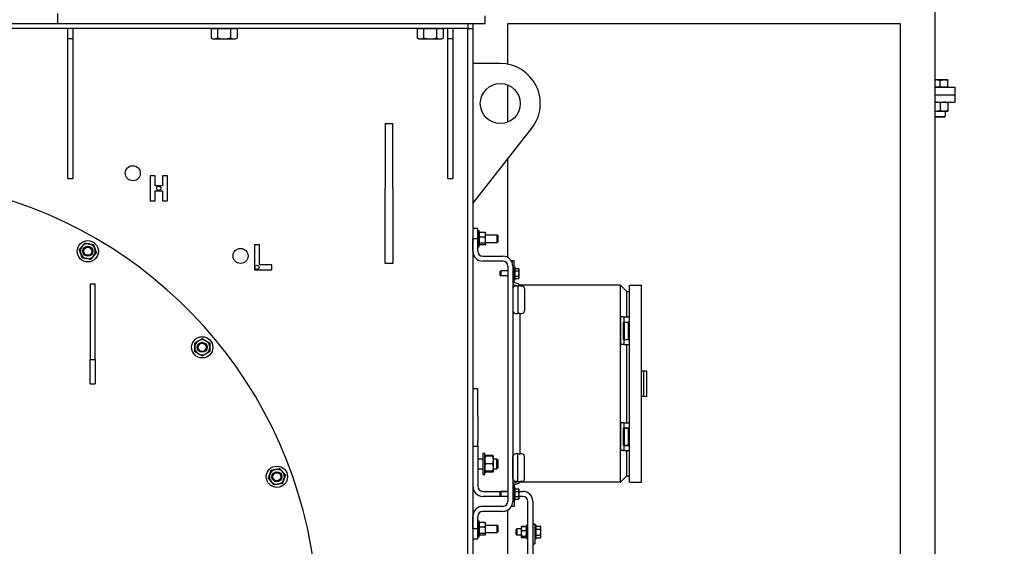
# Model space of a CAD drawing. Header units: inches. Extents: x 24 to 1128, y -58 to 748.
# Tile 116 of 256: x 211 to 261, y 240 to 267. Entities that reach past the tile are written whole.
import ezdxf

# ---------------------------------------------------------------- set-up
doc = ezdxf.new("R2010")
doc.units = ezdxf.units.IN
doc.header["$LTSCALE"] = 32
doc.header["$MEASUREMENT"] = 0
doc.layers.add('Dimension (ANSI)', color=7, linetype='Continuous', lineweight=25)
doc.layers.add('Visible (ANSI)', color=7, linetype='Continuous', lineweight=30)
doc.styles.add('Note Text (ANSI)', font='tahoma.ttf')
doc.dimstyles.new('SB Fraction-16 (ANSI)', dxfattribs={"dimscale": 32, "dimtxt": 0.125, "dimasz": 0.098425, "dimexe": 0.125, "dimexo": 0.0625, "dimgap": 0.031496, "dimtad": 0, "dimtih": 1, "dimtoh": 1, "dimdec": 4, "dimrnd": 1e-08, "dimzin": 0, "dimdsep": 46, "dimlunit": 5, "dimtxsty": 'Note Text (ANSI)', "dimcen": 0.09, "dimdle": 0.393701, "dimclrd": 256, "dimclre": 256, "dimclrt": 256, "dimadec": 0, "dimazin": 3, "dimtfac": 0.96, "dimtofl": 0, "dimtmove": 0, "dimatfit": 3, "dimfxl": 1, "dimfrac": 2, "dimtolj": 1, "dimtzin": 12, "dimlwd": -1, "dimlwe": -1, "dimarcsym": 0})

# ---------------------------------------------------------------- blocks, each defined once
blk = doc.blocks.new('*D17')
at = {"layer": 'Defpoints', "color": 0, "transparency": 16777216}
for p in [(257.225, 333.734), (233.912, 171.734), (300.059, 171.734)]:
    blk.add_point(p, dxfattribs=at)
at = {"layer": 'Dimension (ANSI)', "transparency": 16777216}
for p, q in [((259.225, 333.734), (304.059, 333.734)), ((300.059, 330.584), (300.059, 258.825)), ((300.059, 174.883), (300.059, 252.643)), ((235.912, 171.734), (304.059, 171.734))]:
    blk.add_line(p, q, dxfattribs=at)
for points in [[(299.534, 330.584), (300.584, 330.584), (300.059, 333.734)], [(299.534, 174.883), (300.584, 174.883), (300.059, 171.734)]]:
    blk.add_solid(points, dxfattribs=at)
at = {"layer": 'Dimension (ANSI)', "transparency": 16777216, "insert": (295.979, 257.817), "char_height": 4, "attachment_point": 1, "style": 'Note Text (ANSI)'}
blk.add_mtext('\\A1;162', dxfattribs=at)

msp = doc.modelspace()

# ---------------------------------------------------------------- linework, layer by layer
at = {"layer": 'Visible (ANSI)'}
for p, q in [((257.22467, 185.86817), (257.22467, 296.49617)), ((213.34967, 266.54617), (213.34967, 267.04617)), ((213.34967, 266.54617), (213.34967, 266.92117)), ((234.72467, 266.54617), (234.72467, 266.92117)), ((209.34967, 266.54617), (213.34967, 266.54617)), ((213.34967, 266.54617), (234.72467, 266.54617)), ((233.84967, 266.54617), (233.84967, 266.29617)), ((234.09967, 266.54617), (234.09967, 266.29617)), ((235.84967, 266.54617), (255.47467, 266.54617)), ((235.84967, 264.5107), (235.84967, 266.54617)), ((255.47467, 266.54617), (255.47467, 224.54617)), ((233.84967, 266.29617), (188.34967, 266.29617)), ((213.84967, 265.79617), (213.84967, 266.29617)), ((214.09967, 266.29617), (214.09967, 265.79617)), ((221.01272, 266.29617), (221.01272, 265.82241)), ((221.01272, 266.29617), (221.17109, 266.29617)), ((221.09967, 266.29617), (221.09967, 266.29617)), ((221.17109, 266.29617), (221.32945, 266.29617)), ((221.32945, 266.29617), (221.65418, 266.29617)), ((221.32945, 266.29617), (221.32945, 265.82241)), ((221.65418, 266.29617), (221.97891, 266.29617)), ((221.97891, 266.29617), (222.14527, 266.29617)), ((221.97891, 266.29617), (221.97891, 265.82241)), ((222.14527, 266.29617), (222.31163, 266.29617)), ((222.22467, 266.29617), (222.22467, 266.29617)), ((222.31163, 266.29617), (222.31163, 265.82241)), ((231.32522, 266.29617), (231.32522, 265.82241)), ((231.32522, 266.29617), (231.48359, 266.29617)), ((231.41217, 266.29617), (231.41217, 266.29617)), ((231.48359, 266.29617), (231.64195, 266.29617)), ((231.64195, 266.29617), (231.96668, 266.29617)), ((231.64195, 266.29617), (231.64195, 265.82241)), ((231.96668, 266.29617), (232.29141, 266.29617)), ((232.29141, 266.29617), (232.45777, 266.29617)), ((232.29141, 266.29617), (232.29141, 265.82241)), ((232.45777, 266.29617), (232.62413, 266.29617)), ((232.53717, 266.29617), (232.53717, 266.29617)), ((232.62413, 266.29617), (232.62413, 265.82241)), ((232.84967, 265.79617), (232.84967, 266.29617)), ((233.09967, 266.29617), (233.09967, 265.79617)), ((233.84967, 220.23806), (233.84967, 266.29617)), ((233.84967, 266.29617), (234.09967, 266.29617)), ((234.09967, 266.29617), (234.09967, 220.23806)), ((213.84967, 265.79617), (214.09967, 265.79617)), ((213.84967, 258.79617), (213.84967, 265.79617)), ((214.09967, 265.79617), (214.09967, 258.79617)), ((221.09967, 265.77217), (221.01787, 265.81939)), ((221.09967, 265.77217), (221.17109, 265.77217)), ((221.17109, 265.77217), (221.65418, 265.77217)), ((221.65418, 265.77217), (222.14527, 265.77217)), ((222.14527, 265.77217), (222.22467, 265.77217)), ((222.22467, 265.77217), (222.30647, 265.81939)), ((231.41217, 265.77217), (231.33037, 265.81939)), ((231.41217, 265.77217), (231.48359, 265.77217)), ((231.48359, 265.77217), (231.96668, 265.77217)), ((231.96668, 265.77217), (232.45777, 265.77217)), ((232.45777, 265.77217), (232.53717, 265.77217)), ((232.53717, 265.77217), (232.61897, 265.81939)), ((232.84967, 265.79617), (233.09967, 265.79617)), ((232.84967, 258.79617), (232.84967, 265.79617)), ((233.09967, 265.79617), (233.09967, 258.79617)), ((235.47467, 264.54617), (234.09967, 264.54617)), ((235.84967, 261.61914), (235.84967, 263.47319)), ((257.28717, 263.72267), (257.22467, 263.72267)), ((257.66217, 263.72267), (257.28717, 263.72267)), ((257.47467, 263.35867), (257.47467, 263.68918)), ((257.84967, 263.72267), (257.66217, 263.72267)), ((257.84967, 263.35867), (257.84967, 263.68918)), ((257.22467, 263.35867), (258.22467, 263.35867)), ((257.28717, 263.35867), (257.22467, 263.35867)), ((257.22467, 262.98367), (258.22467, 262.98367)), ((257.22467, 262.98367), (258.22467, 262.98367)), ((257.47467, 263.35867), (257.28717, 263.35867)), ((257.66217, 263.35867), (257.47467, 263.35867)), ((257.84967, 263.35867), (257.66217, 263.35867)), ((257.84967, 263.35867), (257.84967, 263.35867)), ((258.22467, 262.98367), (258.22467, 263.35867)), ((258.22467, 262.60867), (258.22467, 262.98367)), ((257.22467, 262.60867), (258.22467, 262.60867)), ((257.47467, 262.57518), (257.47467, 262.20416)), ((257.84967, 262.57518), (257.84967, 262.20416)), ((257.22467, 262.17067), (257.28717, 262.17067)), ((257.28717, 262.17067), (257.66217, 262.17067)), ((257.66217, 262.17067), (257.84967, 262.17067)), ((257.72467, 262.17067), (257.72467, 261.90444)), ((229.72467, 261.54617), (229.72467, 258.31313)), ((229.72467, 261.54617), (230.09967, 261.54617)), ((230.09967, 258.31313), (230.09967, 261.54617)), ((257.22467, 261.90444), (257.72467, 261.90444)), ((257.27186, 261.85867), (257.22467, 261.90444)), ((257.67748, 261.85867), (257.27186, 261.85867)), ((257.67748, 261.85867), (257.72467, 261.90444)), ((234.09967, 257.54617), (237.04935, 261.31313)), ((235.84967, 254.85418), (235.84967, 259.78105)), ((213.84967, 258.79617), (214.09967, 258.79617)), ((218.20935, 258.93463), (217.95935, 258.93463)), ((217.95935, 258.93463), (217.95935, 257.68463)), ((218.20935, 258.43463), (218.20935, 258.93463)), ((218.58435, 258.93463), (218.58435, 258.43463)), ((218.83435, 258.93463), (218.58435, 258.93463)), ((218.83435, 257.68463), (218.83435, 258.93463)), ((232.84967, 258.79617), (233.09967, 258.79617)), ((218.58435, 258.43463), (218.20935, 258.43463)), ((218.20935, 258.18463), (218.58435, 258.18463)), ((218.20935, 257.68463), (218.20935, 258.18463)), ((218.58435, 258.18463), (218.58435, 257.68463)), ((229.72467, 254.54617), (229.72467, 258.31313)), ((230.09967, 258.31313), (230.09967, 254.54617)), ((217.95935, 257.68463), (218.20935, 257.68463)), ((218.58435, 257.68463), (218.83435, 257.68463)), ((234.34967, 256.29617), (234.09967, 256.29617)), ((234.34967, 255.79617), (234.34967, 256.29617)), ((234.34967, 256.20242), (234.41217, 256.20242)), ((234.41217, 255.38992), (234.41217, 256.20242)), ((234.41217, 256.07767), (234.41747, 256.08684)), ((234.71503, 256.10929), (234.43731, 256.10929)), ((234.74017, 256.07767), (234.73488, 256.08684)), ((234.74017, 255.99323), (234.74017, 256.07767)), ((234.09967, 255.17117), (234.09967, 255.79617)), ((234.09967, 255.79617), (234.34967, 255.79617)), ((234.34967, 255.17117), (234.34967, 255.79617)), ((234.41217, 255.51467), (234.41747, 255.5055)), ((234.71503, 255.87717), (234.43731, 255.87717)), ((234.71503, 255.56405), (234.43731, 255.56405)), ((234.74017, 255.51467), (234.73488, 255.5055)), ((234.74017, 255.72061), (234.74017, 255.99323)), ((234.74017, 255.98367), (235.31248, 255.98367)), ((234.74017, 255.52355), (234.74017, 255.72061)), ((234.74017, 255.60867), (235.31248, 255.60867)), ((234.74017, 255.51467), (234.74017, 255.52355)), ((235.31248, 255.60867), (235.31248, 255.98367)), ((235.34967, 255.94533), (235.31248, 255.98367)), ((235.34967, 255.64701), (235.31248, 255.60867)), ((235.34967, 255.94533), (235.34967, 255.64701)), ((223.43184, 255.48703), (223.18184, 255.48703)), ((223.18184, 255.48703), (223.18184, 254.23703)), ((223.43184, 254.48703), (223.43184, 255.48703)), ((234.34967, 255.38992), (234.41217, 255.38992)), ((234.71503, 255.48305), (234.43731, 255.48305)), ((230.09967, 254.54617), (229.72467, 254.54617)), ((234.59967, 254.92117), (235.59967, 254.92117)), ((235.59967, 254.67117), (234.59967, 254.67117)), ((236.06125, 254.68117), (236.06125, 254.61339)), ((236.15967, 254.68117), (236.06125, 254.68117)), ((236.15967, 253.61614), (236.15967, 254.68117)), ((223.18184, 254.23703), (224.05684, 254.23703)), ((224.05684, 254.48703), (223.43184, 254.48703)), ((224.05684, 254.23703), (224.05684, 254.48703)), ((235.47217, 254.1505), (235.50191, 254.18117)), ((235.47217, 253.96184), (235.47217, 254.1505)), ((235.50191, 254.18117), (235.50191, 253.93117)), ((235.84967, 254.18117), (235.50191, 254.18117)), ((235.84967, 254.42117), (235.84967, 242.67117)), ((236.09967, 254.42117), (236.09967, 242.67117)), ((236.22217, 254.36867), (236.15967, 254.36867)), ((236.22217, 253.74367), (236.22217, 254.36867)), ((236.22218, 254.27517), (236.22217, 254.27517)), ((236.22218, 254.30904), (236.39062, 254.30904)), ((236.22218, 254.24519), (236.22218, 254.30904)), ((236.22218, 254.18134), (236.22218, 254.24519)), ((236.22218, 254.18134), (236.39062, 254.18134)), ((236.22218, 254.05491), (236.22218, 254.18134)), ((236.22218, 253.92847), (236.22218, 254.05491)), ((236.41018, 254.27517), (236.3911, 254.30821)), ((236.41018, 254.24519), (236.41018, 254.27517)), ((236.41018, 254.05491), (236.41018, 254.24519)), ((236.41018, 253.86588), (236.41018, 254.05491)), ((214.97467, 253.54617), (215.22467, 253.54617)), ((214.97467, 253.54617), (214.97467, 249.75304)), ((215.22467, 249.75304), (215.22467, 253.54617)), ((235.47217, 253.96184), (235.50191, 253.93117)), ((235.84967, 253.93117), (235.50191, 253.93117)), ((236.22217, 253.74367), (236.15967, 253.74367)), ((236.37039, 253.53245), (236.16625, 253.60675)), ((236.22218, 253.83717), (236.22217, 253.83717)), ((236.22218, 253.92847), (236.39062, 253.92847)), ((236.22218, 253.86588), (236.22218, 253.92847)), ((236.22218, 253.80329), (236.22218, 253.86588)), ((236.22218, 253.80329), (236.39062, 253.80329)), ((236.41018, 253.83717), (236.3911, 253.80413)), ((236.41018, 253.83717), (236.41018, 253.86588)), ((236.10569, 253.30188), (236.10569, 252.18617)), ((236.13955, 253.51173), (236.34368, 253.43743)), ((236.23569, 253.43188), (236.34949, 253.43188)), ((236.35026, 253.43188), (236.35026, 252.05617)), ((236.46926, 253.43188), (236.35026, 253.43188)), ((236.44869, 253.46857), (236.44869, 253.43188)), ((241.46483, 253.46857), (236.44869, 253.46857)), ((236.46926, 253.43188), (236.55269, 253.43188)), ((236.68269, 253.30188), (236.68269, 252.18617)), ((241.46483, 253.46857), (241.46483, 243.62605)), ((241.46483, 253.46857), (241.48929, 253.46857)), ((241.48929, 253.46857), (241.78727, 253.17059)), ((241.78727, 253.17059), (241.78727, 251.88196)), ((241.81173, 253.14613), (241.78727, 253.17059)), ((241.93886, 253.14613), (241.81173, 253.14613)), ((241.93886, 253.46857), (242.52942, 253.46857)), ((241.93886, 243.62605), (241.93886, 253.46857)), ((242.52942, 243.62605), (242.52942, 253.46857)), ((236.23569, 252.05617), (236.35026, 252.05617)), ((236.46926, 252.05617), (236.35026, 252.05617)), ((236.44869, 252.05617), (236.44869, 245.03845)), ((236.46926, 252.05617), (236.55269, 252.05617)), ((241.47755, 251.88196), (241.48345, 251.88196)), ((241.47755, 251.88196), (241.47755, 250.504)), ((241.63577, 251.88196), (241.48345, 251.88196)), ((241.63577, 251.88196), (241.64989, 251.88196)), ((241.63577, 250.75794), (241.63577, 251.62802)), ((241.63577, 251.62802), (241.64989, 251.62802)), ((241.64989, 251.88196), (241.88531, 251.88196)), ((241.64989, 251.88196), (241.64989, 251.62802)), ((241.64989, 251.62802), (241.88531, 251.62802)), ((241.65222, 250.75794), (241.65222, 251.62802)), ((241.66052, 251.62113), (241.87548, 251.62113)), ((241.66052, 251.62113), (241.66052, 250.76483)), ((241.70678, 251.62802), (241.70678, 251.62113)), ((241.82922, 251.62802), (241.82922, 251.62113)), ((241.87072, 251.62113), (241.87072, 251.62802)), ((241.8902, 251.62113), (241.87548, 251.62113)), ((241.87548, 251.62113), (241.87548, 250.76483)), ((241.88297, 251.62113), (241.88297, 251.62802)), ((241.91039, 251.88196), (241.88531, 251.88196)), ((241.91039, 251.62802), (241.88531, 251.62802)), ((241.8902, 251.62113), (241.91111, 251.62113)), ((241.91039, 251.88196), (241.91385, 251.88196)), ((241.91039, 251.62802), (241.91385, 251.62802)), ((241.93886, 251.62113), (241.91111, 251.62113)), ((241.93886, 251.88196), (241.91385, 251.88196)), ((241.93886, 251.62802), (241.91385, 251.62802)), ((241.63577, 250.75794), (241.64989, 250.75794)), ((241.64989, 250.75794), (241.88531, 250.75794)), ((241.64989, 250.75794), (241.64989, 250.504)), ((241.66052, 250.76483), (241.87548, 250.76483)), ((241.70678, 250.76483), (241.70678, 250.75794)), ((241.82922, 250.76483), (241.82922, 250.75794)), ((241.87072, 250.75794), (241.87072, 250.76483)), ((241.8902, 250.76483), (241.87548, 250.76483)), ((241.88297, 250.75794), (241.88297, 250.76483)), ((241.91039, 250.75794), (241.88531, 250.75794)), ((241.8902, 250.76483), (241.91111, 250.76483)), ((241.91039, 250.75794), (241.91385, 250.75794)), ((241.93886, 250.76483), (241.91111, 250.76483)), ((241.93886, 250.75794), (241.91385, 250.75794)), ((241.47755, 250.504), (241.48345, 250.504)), ((241.63577, 250.504), (241.48345, 250.504)), ((241.63577, 250.504), (241.64989, 250.504)), ((241.64989, 250.504), (241.88531, 250.504)), ((241.78727, 250.504), (241.78727, 246.59062)), ((241.91039, 250.504), (241.88531, 250.504)), ((241.91039, 250.504), (241.91385, 250.504)), ((241.93886, 250.504), (241.91385, 250.504)), ((214.97467, 249.75304), (215.22467, 249.75304)), ((214.97467, 248.54617), (214.97467, 249.75304)), ((215.22467, 249.75304), (215.22467, 248.54617)), ((242.64753, 249.17723), (242.52942, 249.17723)), ((242.80501, 249.17723), (242.64753, 249.17723)), ((242.64753, 247.91739), (242.64753, 249.17723)), ((242.80501, 247.91739), (242.80501, 249.17723)), ((214.97467, 248.54617), (215.22467, 248.54617)), ((234.34967, 248.29617), (234.09967, 248.29617)), ((234.34967, 246.92117), (234.34967, 248.29617)), ((242.64753, 247.91739), (242.52942, 247.91739)), ((242.80501, 247.91739), (242.64753, 247.91739)), ((234.34967, 246.92117), (234.34967, 245.67117)), ((241.47755, 246.59062), (241.48345, 246.59062)), ((241.47755, 246.59062), (241.47755, 245.21267)), ((241.63577, 246.59062), (241.48345, 246.59062)), ((241.63577, 246.59062), (241.64989, 246.59062)), ((241.63577, 245.4666), (241.63577, 246.33668)), ((241.63577, 246.33668), (241.64989, 246.33668)), ((241.64989, 246.59062), (241.88531, 246.59062)), ((241.64989, 246.59062), (241.64989, 246.33668)), ((241.64989, 246.33668), (241.88531, 246.33668)), ((241.65222, 245.4666), (241.65222, 246.33668)), ((241.66052, 246.32979), (241.87548, 246.32979)), ((241.66052, 246.32979), (241.66052, 245.47349)), ((241.70678, 246.33668), (241.70678, 246.32979)), ((241.82922, 246.33668), (241.82922, 246.32979)), ((241.87072, 246.32979), (241.87072, 246.33668)), ((241.8902, 246.32979), (241.87548, 246.32979)), ((241.87548, 246.32979), (241.87548, 245.47349)), ((241.88297, 246.32979), (241.88297, 246.33668)), ((241.91039, 246.59062), (241.88531, 246.59062)), ((241.91039, 246.33668), (241.88531, 246.33668)), ((241.8902, 246.32979), (241.91111, 246.32979)), ((241.91039, 246.59062), (241.91385, 246.59062)), ((241.91039, 246.33668), (241.91385, 246.33668)), ((241.93886, 246.32979), (241.91111, 246.32979)), ((241.93886, 246.59062), (241.91385, 246.59062)), ((241.93886, 246.33668), (241.91385, 246.33668)), ((234.34967, 245.42117), (234.34967, 245.67117)), ((234.09967, 245.42117), (234.34967, 245.42117)), ((234.34967, 245.42117), (234.34967, 243.42117)), ((241.47755, 245.21267), (241.48345, 245.21267)), ((241.63577, 245.21267), (241.48345, 245.21267)), ((241.63577, 245.4666), (241.64989, 245.4666)), ((241.63577, 245.21267), (241.64989, 245.21267)), ((241.64989, 245.4666), (241.88531, 245.4666)), ((241.64989, 245.4666), (241.64989, 245.21267)), ((241.64989, 245.21267), (241.88531, 245.21267)), ((241.66052, 245.47349), (241.87548, 245.47349)), ((241.70678, 245.47349), (241.70678, 245.4666)), ((241.78727, 245.21267), (241.78727, 243.92403)), ((241.82922, 245.47349), (241.82922, 245.4666)), ((241.87072, 245.4666), (241.87072, 245.47349)), ((241.8902, 245.47349), (241.87548, 245.47349)), ((241.88297, 245.4666), (241.88297, 245.47349)), ((241.91039, 245.4666), (241.88531, 245.4666)), ((241.91039, 245.21267), (241.88531, 245.21267)), ((241.8902, 245.47349), (241.91111, 245.47349)), ((241.91039, 245.4666), (241.91385, 245.4666)), ((241.91039, 245.21267), (241.91385, 245.21267)), ((241.93886, 245.47349), (241.91111, 245.47349)), ((241.93886, 245.4666), (241.91385, 245.4666)), ((241.93886, 245.21267), (241.91385, 245.21267)), ((234.34967, 244.79617), (234.59967, 244.79617)), ((234.59967, 245.07742), (234.59967, 244.01492)), ((234.59967, 245.07742), (234.69347, 245.07742)), ((234.69347, 244.01492), (234.69347, 245.07742)), ((234.69347, 244.92117), (234.69843, 244.92975)), ((235.09798, 244.95833), (234.72697, 244.95833)), ((235.09798, 244.92117), (234.72697, 244.92117)), ((235.13147, 244.92117), (235.12652, 244.92975)), ((235.13147, 244.73367), (235.13147, 244.92117)), ((235.13147, 244.79617), (235.3039, 244.79617)), ((235.13147, 244.35867), (235.13147, 244.73367)), ((235.3039, 244.29617), (235.3039, 244.79617)), ((235.34967, 244.74898), (235.3039, 244.79617)), ((235.34967, 244.74898), (235.34967, 244.34336)), ((236.10569, 243.79274), (236.10569, 244.90845)), ((236.35026, 245.03845), (236.23569, 245.03845)), ((236.35026, 245.03845), (236.46926, 245.03845)), ((236.35026, 243.66274), (236.35026, 245.03845)), ((236.55269, 245.03845), (236.46926, 245.03845)), ((236.68269, 243.79274), (236.68269, 244.90845)), ((234.34967, 244.29617), (234.59967, 244.29617)), ((235.09798, 244.54617), (234.72697, 244.54617)), ((235.13147, 244.17117), (235.13147, 244.35867)), ((235.13147, 244.29617), (235.3039, 244.29617)), ((235.34967, 244.34336), (235.3039, 244.29617)), ((234.59967, 244.01492), (234.69347, 244.01492)), ((234.69347, 244.17117), (234.69843, 244.16258)), ((235.09798, 244.17117), (234.72697, 244.17117)), ((235.09798, 244.13401), (234.72697, 244.13401)), ((235.13147, 244.17117), (235.12652, 244.16258)), ((241.78727, 243.92403), (241.48929, 243.62605)), ((241.78727, 243.92403), (241.81173, 243.94849)), ((241.81173, 243.94849), (241.93886, 243.94849)), ((236.13955, 243.5829), (236.34368, 243.6572)), ((236.15967, 243.47848), (236.15967, 242.41345)), ((236.22217, 243.34867), (236.15967, 243.34867)), ((236.37039, 243.56217), (236.16625, 243.48787)), ((236.22217, 242.72367), (236.22217, 243.34867)), ((236.22218, 243.25517), (236.22217, 243.25517)), ((236.22218, 243.28905), (236.39062, 243.28905)), ((236.22218, 243.22533), (236.22218, 243.28905)), ((236.22218, 243.16162), (236.22218, 243.22533)), ((236.34949, 243.66274), (236.23569, 243.66274)), ((236.35026, 243.66274), (236.46926, 243.66274)), ((236.41018, 243.25517), (236.39099, 243.28839)), ((236.41018, 243.22533), (236.41018, 243.25517)), ((236.41018, 243.03518), (236.41018, 243.22533)), ((236.44869, 243.66274), (236.44869, 243.62605)), ((241.46483, 243.62605), (236.44869, 243.62605)), ((236.55269, 243.66274), (236.46926, 243.66274)), ((241.46483, 243.62605), (241.48929, 243.62605)), ((241.93886, 243.62605), (242.52942, 243.62605)), ((234.59967, 243.17117), (235.84967, 243.17117)), ((235.49221, 242.92117), (234.59967, 242.92117)), ((235.47217, 243.1305), (235.50191, 243.16117)), ((235.47217, 242.94184), (235.47217, 243.1305)), ((235.47217, 242.94184), (235.50191, 242.91117)), ((235.50191, 243.16117), (235.50191, 242.91117)), ((235.84967, 243.16117), (235.50191, 243.16117)), ((235.84967, 242.91117), (235.50191, 242.91117)), ((236.22217, 242.72367), (236.15967, 242.72367)), ((236.22218, 242.81717), (236.22217, 242.81717)), ((236.22218, 243.16162), (236.39062, 243.16162)), ((236.22218, 243.03518), (236.22218, 243.16162)), ((236.22218, 242.90874), (236.22218, 243.03518)), ((236.22218, 242.90874), (236.39062, 242.90874)), ((236.22218, 242.84602), (236.22218, 242.90874)), ((236.22218, 242.78329), (236.22218, 242.84602)), ((236.22218, 242.78329), (236.39062, 242.78329)), ((236.41018, 242.81717), (236.39099, 242.78395)), ((236.41018, 243.17117), (236.59967, 243.17117)), ((236.41018, 242.84602), (236.41018, 243.03518)), ((236.59967, 242.92117), (236.41018, 242.92117)), ((236.41018, 242.81717), (236.41018, 242.84602)), ((235.59967, 242.42117), (234.59967, 242.42117)), ((235.84967, 224.54617), (235.84967, 242.23816)), ((236.06125, 242.41345), (236.06125, 242.47895)), ((236.15967, 242.41345), (236.06125, 242.41345)), ((236.84967, 216.67117), (236.84967, 242.67117)), ((237.09967, 242.67117), (237.09967, 216.67117)), ((234.09967, 241.29617), (234.09967, 241.92117)), ((234.34967, 241.29617), (234.34967, 241.92117)), ((235.59967, 242.17117), (234.59967, 242.17117)), ((234.34967, 241.29617), (234.09967, 241.29617)), ((234.34967, 241.70242), (234.41217, 241.70242)), ((234.34967, 240.79617), (234.34967, 241.29617)), ((234.41217, 240.88992), (234.41217, 241.70242)), ((234.41217, 241.57767), (234.41747, 241.58684)), ((234.71503, 241.60929), (234.43731, 241.60929)), ((234.71503, 241.37717), (234.43731, 241.37717)), ((234.74017, 241.57767), (234.73488, 241.58684)), ((234.74017, 241.49323), (234.74017, 241.57767)), ((234.74017, 241.22061), (234.74017, 241.49323)), ((234.74017, 241.48367), (235.31248, 241.48367)), ((235.31248, 241.10867), (235.31248, 241.48367)), ((235.34967, 241.44533), (235.31248, 241.48367)), ((235.34967, 241.44533), (235.34967, 241.14701)), ((236.26217, 241.26209), (236.29521, 241.29617)), ((236.26217, 241.01775), (236.26217, 241.26209)), ((236.29521, 241.29617), (236.29521, 240.98367)), ((236.52117, 241.29617), (236.29521, 241.29617)), ((236.52117, 241.38992), (236.52692, 241.39988)), ((236.52117, 241.38992), (236.52117, 241.31948)), ((236.52117, 241.31948), (236.52117, 241.07905)), ((236.52692, 241.39988), (236.52951, 241.40436)), ((236.5435, 241.42331), (236.76484, 241.42331)), ((236.5435, 241.41991), (236.76484, 241.41991)), ((236.78142, 241.39988), (236.77884, 241.40436)), ((236.78717, 241.38992), (236.78142, 241.39988)), ((236.78717, 241.48367), (236.78717, 240.79617)), ((236.84967, 241.48367), (236.78717, 241.48367)), ((237.09967, 241.55492), (237.19967, 241.55492)), ((237.19967, 241.55492), (237.19967, 240.55492)), ((237.26217, 241.48367), (237.19967, 241.48367)), ((237.26217, 240.79617), (237.26217, 241.48367)), ((237.26218, 241.38992), (237.26217, 241.38992)), ((237.26218, 241.42842), (237.47485, 241.42842)), ((237.26218, 241.35194), (237.26218, 241.42842)), ((237.26218, 241.27545), (237.26218, 241.35194)), ((237.26218, 241.1312), (237.26218, 241.27545)), ((237.26218, 241.27545), (237.47485, 241.27545)), ((237.49718, 241.38992), (237.47804, 241.42307)), ((237.49718, 241.35194), (237.49718, 241.38992)), ((237.49718, 241.1312), (237.49718, 241.35194)), ((234.09967, 240.79617), (234.34967, 240.79617)), ((234.34967, 240.88992), (234.41217, 240.88992)), ((234.41217, 241.01467), (234.41747, 241.0055)), ((234.71503, 241.06405), (234.43731, 241.06405)), ((234.71503, 240.98305), (234.43731, 240.98305)), ((234.74017, 241.01467), (234.73488, 241.0055)), ((234.74017, 241.02355), (234.74017, 241.22061)), ((234.74017, 241.10867), (235.31248, 241.10867)), ((234.74017, 241.01467), (234.74017, 241.02355)), ((235.34967, 241.14701), (235.31248, 241.10867)), ((236.26217, 241.01775), (236.29521, 240.98367)), ((236.52117, 240.98367), (236.29521, 240.98367)), ((236.52117, 241.07905), (236.52117, 240.8995)), ((236.52117, 240.8995), (236.52117, 240.88992)), ((236.52117, 240.88992), (236.52692, 240.87996)), ((236.52692, 240.87996), (236.52951, 240.87548)), ((236.5435, 241.21905), (236.76484, 241.21905)), ((236.5435, 240.93906), (236.76484, 240.93906)), ((236.5435, 240.85993), (236.76484, 240.85993)), ((236.5435, 240.85653), (236.76484, 240.85653)), ((236.78142, 240.87996), (236.77884, 240.87548)), ((236.78717, 240.88992), (236.78142, 240.87996)), ((236.84967, 240.79617), (236.78717, 240.79617)), ((237.26217, 240.79617), (237.19967, 240.79617)), ((237.26218, 240.88992), (237.26217, 240.88992)), ((237.26218, 240.98695), (237.26218, 241.1312)), ((237.26218, 240.91919), (237.26218, 240.98695)), ((237.26218, 240.98695), (237.47485, 240.98695)), ((237.26218, 240.85142), (237.26218, 240.91919)), ((237.26218, 240.85142), (237.47485, 240.85142)), ((237.49718, 240.88992), (237.47804, 240.85677)), ((237.49718, 240.91919), (237.49718, 241.1312)), ((237.49718, 240.88992), (237.49718, 240.91919)), ((237.09967, 240.55492), (237.19967, 240.55492))]:
    msp.add_line(p, q, dxfattribs=at)
for centre, radius in [((235.47467, 262.54617), 1), ((217.09967, 259.06283), 0.375), ((218.39685, 258.30963), 0.105), ((214.84967, 255.16572), 0.53125), ((214.84967, 255.16572), 0.25014), ((214.84967, 255.16572), 0.25), ((214.84967, 255.16572), 0.20281), ((222.48445, 254.93095), 0.375), ((223.30684, 254.36203), 0.105), ((220.56963, 250.3661), 0.53125), ((220.56963, 250.3661), 0.25014), ((220.56963, 250.3661), 0.25), ((220.56963, 250.3661), 0.20281), ((224.30306, 243.8996), 0.53125), ((224.30306, 243.8996), 0.25014), ((224.30306, 243.8996), 0.25), ((224.30306, 243.8996), 0.20281)]:
    msp.add_circle(centre, radius, dxfattribs=at)
for centre, radius, start, end in [((235.47467, 262.54617), 2, 321.937653, 90), ((204.09967, 236.54617), 22.25, 3.136973, 222.13328), ((214.84967, 255.16572), 0.375, 80, 140), ((214.84967, 255.16572), 0.375, 20, 80), ((214.84967, 255.16572), 0.375, 140, 200), ((214.84967, 255.16572), 0.375, 200, 260), ((214.84967, 255.16572), 0.375, 320, 20), ((234.59967, 255.17117), 0.5, 180, 270), ((234.59967, 255.17117), 0.25, 180, 270), ((214.84967, 255.16572), 0.375, 260, 320), ((235.59967, 254.42117), 0.5, 0, 90), ((235.59967, 254.42117), 0.25, 0, 90), ((236.16967, 253.61614), 0.01, 180, 250), ((236.18025, 253.62355), 0.119, 227.382623, 250), ((236.23569, 253.30188), 0.13, 90, 180), ((236.34026, 253.42803), 0.01, 0, 70), ((236.32969, 253.42062), 0.119, 5.426317, 70), ((236.55269, 253.30188), 0.13, 0, 90), ((236.23569, 252.18617), 0.13, 180, 270), ((236.55269, 252.18617), 0.13, 270, 0), ((220.56963, 250.3661), 0.375, 120, 180), ((220.56963, 250.3661), 0.375, 60, 120), ((220.56963, 250.3661), 0.375, 0, 60), ((220.56963, 250.3661), 0.375, 180, 240), ((220.56963, 250.3661), 0.375, 300, 0), ((220.56963, 250.3661), 0.375, 240, 300), ((236.23569, 244.90845), 0.13, 90, 180), ((236.55269, 244.90845), 0.13, 0, 90), ((224.30306, 243.8996), 0.375, 100, 160), ((224.30306, 243.8996), 0.375, 40, 100), ((224.30306, 243.8996), 0.375, 160, 220), ((224.30306, 243.8996), 0.375, 280, 340), ((224.30306, 243.8996), 0.375, 340, 40), ((236.23569, 243.79274), 0.13, 180, 270), ((236.55269, 243.79274), 0.13, 270, 0), ((224.30306, 243.8996), 0.375, 220, 280), ((234.59967, 243.42117), 0.5, 180, 270), ((234.59967, 243.42117), 0.25, 180, 270), ((236.18025, 243.47107), 0.119, 110, 132.617377), ((236.16967, 243.47848), 0.01, 110, 180), ((236.34026, 243.66659), 0.01, 290, 0), ((236.32969, 243.674), 0.119, 290, 354.573683), ((236.59967, 242.67117), 0.5, 0, 90), ((236.59967, 242.67117), 0.25, 0, 90), ((234.59967, 241.92117), 0.5, 90, 180), ((235.59967, 242.67117), 0.5, 270, 0), ((235.59967, 242.67117), 0.25, 270, 0), ((234.59967, 241.92117), 0.25, 90, 180)]:
    msp.add_arc(centre, radius, start, end, dxfattribs=at)
for points, weights in [([(221.01272, 265.82241), (221.09759, 265.77217), (221.17109, 265.77217)], [1, 1.0379548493, 1]), ([(221.17109, 265.77217), (221.24458, 265.77217), (221.32945, 265.82241)], [1, 1.0379548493, 1]), ([(221.32945, 265.82241), (221.50347, 265.77217), (221.65418, 265.77217)], [1, 1.0379548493, 1]), ([(221.65418, 265.77217), (221.80489, 265.77217), (221.97891, 265.82241)], [1, 1.0379548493, 1]), ([(221.97891, 265.82241), (222.06806, 265.77217), (222.14527, 265.77217)], [1, 1.0379548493, 1]), ([(222.14527, 265.77217), (222.22247, 265.77217), (222.31163, 265.82241)], [1, 1.0379548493, 1]), ([(222.31163, 265.82241), (222.30904, 265.82087), (222.30647, 265.81939)], [1, 1.00111611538, 1.00216658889]), ([(231.32522, 265.82241), (231.41009, 265.77217), (231.48359, 265.77217)], [1, 1.0379548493, 1]), ([(231.48359, 265.77217), (231.55708, 265.77217), (231.64195, 265.82241)], [1, 1.0379548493, 1]), ([(231.64195, 265.82241), (231.81597, 265.77217), (231.96668, 265.77217)], [1, 1.0379548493, 1]), ([(231.96668, 265.77217), (232.11739, 265.77217), (232.29141, 265.82241)], [1, 1.0379548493, 1]), ([(232.29141, 265.82241), (232.38056, 265.77217), (232.45777, 265.77217)], [1, 1.0379548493, 1]), ([(232.45777, 265.77217), (232.53497, 265.77217), (232.62413, 265.82241)], [1, 1.0379548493, 1]), ([(232.62413, 265.82241), (232.62154, 265.82087), (232.61897, 265.81939)], [1, 1.00111611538, 1.00216658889]), ([(257.28717, 263.72267), (257.25621, 263.72267), (257.22467, 263.7187)], [1, 1.01318397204, 1.01720879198]), ([(257.47467, 263.68918), (257.37419, 263.72267), (257.28717, 263.72267)], [1, 1.0379548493, 1]), ([(257.66217, 263.72267), (257.57515, 263.72267), (257.47467, 263.68918)], [1, 1.0379548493, 1]), ([(257.84967, 263.68918), (257.74919, 263.72267), (257.66217, 263.72267)], [1, 1.0379548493, 1]), ([(257.84967, 263.72267), (257.84967, 263.72267), (257.84967, 263.68918)], [1, 1.0379548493, 1]), ([(257.28717, 262.60867), (257.25621, 262.60867), (257.22467, 262.6047)], [1, 1.01318397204, 1.01720879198]), ([(257.47467, 262.57518), (257.37419, 262.60867), (257.28717, 262.60867)], [1, 1.0379548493, 1]), ([(257.66217, 262.60867), (257.57515, 262.60867), (257.47467, 262.57518)], [1, 1.0379548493, 1]), ([(257.84967, 262.57518), (257.74919, 262.60867), (257.66217, 262.60867)], [1, 1.0379548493, 1]), ([(257.84967, 262.60867), (257.84967, 262.60867), (257.84967, 262.57518)], [1, 1.0379548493, 1]), ([(257.22467, 262.17464), (257.25621, 262.17067), (257.28717, 262.17067)], [1.01720879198, 1.01318397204, 1]), ([(257.28717, 262.17067), (257.37419, 262.17067), (257.47467, 262.20416)], [1, 1.0379548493, 1]), ([(257.47467, 262.20416), (257.57515, 262.17067), (257.66217, 262.17067)], [1, 1.0379548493, 1]), ([(257.66217, 262.17067), (257.74919, 262.17067), (257.84967, 262.20416)], [1, 1.0379548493, 1]), ([(257.84967, 262.20416), (257.84967, 262.17067), (257.84967, 262.17067)], [1, 1.0379548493, 1]), ([(234.43731, 256.10929), (234.41217, 256.04709), (234.41217, 255.99323)], [1, 1.0379548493, 1]), ([(234.41747, 256.08684), (234.42358, 256.09744), (234.43731, 256.10929)], [1.01887457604, 1.02037449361, 1]), ([(234.74017, 255.99323), (234.74017, 256.04709), (234.71503, 256.10929)], [1, 1.0379548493, 1]), ([(234.71503, 256.10929), (234.72876, 256.09744), (234.73488, 256.08684)], [1, 1.02037449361, 1.01887457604]), ([(214.5624, 255.40676), (214.62699, 255.48373), (214.70157, 255.57261)], [1, 1.0379548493, 1]), ([(214.70157, 255.57261), (214.81584, 255.55247), (214.91479, 255.53502)], [1, 1.0379548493, 1]), ([(214.91479, 255.53502), (215.01374, 255.51757), (215.12801, 255.49742)], [1, 1.0379548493, 1]), ([(234.41217, 255.99323), (234.41217, 255.93937), (234.43731, 255.87717)], [1, 1.0379548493, 1]), ([(234.43731, 255.87717), (234.41217, 255.79327), (234.41217, 255.72061)], [1, 1.0379548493, 1]), ([(234.41217, 255.72061), (234.41217, 255.64795), (234.43731, 255.56405)], [1, 1.0379548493, 1]), ([(234.43731, 255.56405), (234.41217, 255.54235), (234.41217, 255.52355)], [1, 1.0379548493, 1]), ([(234.41217, 255.52355), (234.41217, 255.50475), (234.43731, 255.48305)], [1, 1.0379548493, 1]), ([(234.71503, 255.87717), (234.74017, 255.93937), (234.74017, 255.99323)], [1, 1.0379548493, 1]), ([(234.74017, 255.72061), (234.74017, 255.79327), (234.71503, 255.87717)], [1, 1.0379548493, 1]), ([(234.71503, 255.56405), (234.74017, 255.64795), (234.74017, 255.72061)], [1, 1.0379548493, 1]), ([(234.74017, 255.52355), (234.74017, 255.54235), (234.71503, 255.56405)], [1, 1.0379548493, 1]), ([(234.71503, 255.48305), (234.74017, 255.50475), (234.74017, 255.52355)], [1, 1.0379548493, 1]), ([(214.42324, 255.24091), (214.49782, 255.32979), (214.5624, 255.40676)], [1, 1.0379548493, 1]), ([(214.49729, 255.03746), (214.46292, 255.13188), (214.42324, 255.24091)], [1, 1.0379548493, 1]), ([(214.57134, 254.83401), (214.53165, 254.94304), (214.49729, 255.03746)], [1, 1.0379548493, 1]), ([(215.12801, 255.49742), (215.16769, 255.38839), (215.20206, 255.29397)], [1, 1.0379548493, 1]), ([(215.27611, 255.09052), (215.20153, 255.00164), (215.13694, 254.92467)], [1, 1.0379548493, 1]), ([(215.20206, 255.29397), (215.23642, 255.19955), (215.27611, 255.09052)], [1, 1.0379548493, 1]), ([(214.78455, 254.79641), (214.6856, 254.81386), (214.57134, 254.83401)], [1, 1.0379548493, 1]), ([(214.99777, 254.75882), (214.88351, 254.77896), (214.78455, 254.79641)], [1, 1.0379548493, 1]), ([(215.13694, 254.92467), (215.07235, 254.8477), (214.99777, 254.75882)], [1, 1.0379548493, 1]), ([(236.41018, 254.24519), (236.41018, 254.27483), (236.39062, 254.30904)], [1, 1.0379548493, 1]), ([(236.39062, 254.30904), (236.39086, 254.30863), (236.3911, 254.30821)], [1, 1.00045427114, 1.00089766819]), ([(236.39062, 254.18134), (236.41018, 254.21556), (236.41018, 254.24519)], [1, 1.0379548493, 1]), ([(236.41018, 254.05491), (236.41018, 254.11359), (236.39062, 254.18134)], [1, 1.0379548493, 1]), ([(236.39062, 253.92847), (236.41018, 253.99623), (236.41018, 254.05491)], [1, 1.0379548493, 1]), ([(236.41018, 253.86588), (236.41018, 253.89493), (236.39062, 253.92847)], [1, 1.0379548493, 1]), ([(236.39062, 253.80329), (236.41018, 253.83683), (236.41018, 253.86588)], [1, 1.0379548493, 1]), ([(220.19463, 250.58261), (220.29511, 250.64062), (220.38213, 250.69086)], [1, 1.0379548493, 1]), ([(220.38213, 250.69086), (220.46915, 250.7411), (220.56963, 250.79912)], [1, 1.0379548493, 1]), ([(220.56963, 250.79912), (220.67011, 250.7411), (220.75713, 250.69086)], [1, 1.0379548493, 1]), ([(220.75713, 250.69086), (220.84415, 250.64062), (220.94463, 250.58261)], [1, 1.0379548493, 1]), ([(220.19463, 250.3661), (220.19463, 250.46658), (220.19463, 250.58261)], [1, 1.0379548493, 1]), ([(220.19463, 250.1496), (220.19463, 250.26562), (220.19463, 250.3661)], [1, 1.0379548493, 1]), ([(220.38213, 250.04134), (220.29511, 250.09158), (220.19463, 250.1496)], [1, 1.0379548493, 1]), ([(220.94463, 250.1496), (220.84415, 250.09158), (220.75713, 250.04134)], [1, 1.0379548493, 1]), ([(220.94463, 250.58261), (220.94463, 250.46658), (220.94463, 250.3661)], [1, 1.0379548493, 1]), ([(220.94463, 250.3661), (220.94463, 250.26562), (220.94463, 250.1496)], [1, 1.0379548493, 1]), ([(220.56963, 249.93309), (220.46915, 249.9911), (220.38213, 250.04134)], [1, 1.0379548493, 1]), ([(220.75713, 250.04134), (220.67011, 249.9911), (220.56963, 249.93309)], [1, 1.0379548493, 1]), ([(234.69347, 244.92117), (234.69347, 244.92117), (234.72697, 244.92117)], [1, 1.0379548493, 1]), ([(234.72697, 244.92117), (234.69347, 244.82069), (234.69347, 244.73367)], [1, 1.0379548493, 1]), ([(234.69347, 244.73367), (234.69347, 244.64665), (234.72697, 244.54617)], [1, 1.0379548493, 1]), ([(234.69843, 244.92975), (234.70618, 244.94317), (234.72697, 244.95833)], [1.01802741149, 1.02322345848, 1]), ([(234.72697, 244.95833), (234.71954, 244.93925), (234.71383, 244.92117)], [1, 1.00817608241, 1.01282964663]), ([(235.09798, 244.95833), (235.11877, 244.94317), (235.12652, 244.92975)], [1, 1.02322345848, 1.01802741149]), ([(235.11112, 244.92117), (235.10541, 244.93925), (235.09798, 244.95833)], [1.01282964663, 1.00817608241, 1]), ([(235.09798, 244.92117), (235.13147, 244.92117), (235.13147, 244.92117)], [1, 1.0379548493, 1]), ([(235.13147, 244.73367), (235.13147, 244.82069), (235.09798, 244.92117)], [1, 1.0379548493, 1]), ([(235.09798, 244.54617), (235.13147, 244.64665), (235.13147, 244.73367)], [1, 1.0379548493, 1]), ([(223.95068, 244.02786), (223.98504, 244.12228), (224.02473, 244.23131)], [1, 1.0379548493, 1]), ([(224.02473, 244.23131), (224.13899, 244.25146), (224.23794, 244.26891)], [1, 1.0379548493, 1]), ([(224.23794, 244.26891), (224.3369, 244.28635), (224.45116, 244.3065)], [1, 1.0379548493, 1]), ([(224.45116, 244.3065), (224.52574, 244.21762), (224.59033, 244.14065)], [1, 1.0379548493, 1]), ([(234.72697, 244.54617), (234.69347, 244.44569), (234.69347, 244.35867)], [1, 1.0379548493, 1]), ([(234.69347, 244.35867), (234.69347, 244.27165), (234.72697, 244.17117)], [1, 1.0379548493, 1]), ([(235.13147, 244.35867), (235.13147, 244.44569), (235.09798, 244.54617)], [1, 1.0379548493, 1]), ([(235.09798, 244.17117), (235.13147, 244.27165), (235.13147, 244.35867)], [1, 1.0379548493, 1]), ([(223.87663, 243.82441), (223.91631, 243.93344), (223.95068, 244.02786)], [1, 1.0379548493, 1]), ([(224.0158, 243.65856), (223.95121, 243.73553), (223.87663, 243.82441)], [1, 1.0379548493, 1]), ([(224.65545, 243.77135), (224.62108, 243.67692), (224.5814, 243.5679)], [1, 1.0379548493, 1]), ([(224.59033, 244.14065), (224.65492, 244.06368), (224.7295, 243.97479)], [1, 1.0379548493, 1]), ([(224.7295, 243.97479), (224.68981, 243.86577), (224.65545, 243.77135)], [1, 1.0379548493, 1]), ([(234.72697, 244.17117), (234.69347, 244.17117), (234.69347, 244.17117)], [1, 1.0379548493, 1]), ([(234.69469, 244.17117), (234.69971, 244.15387), (234.72697, 244.13401)], [1.01178099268, 1.03066373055, 1]), ([(235.13147, 244.17117), (235.13147, 244.17117), (235.09798, 244.17117)], [1, 1.0379548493, 1]), ([(235.09798, 244.13401), (235.12523, 244.15387), (235.13025, 244.17117)], [1, 1.03066373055, 1.01178099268]), ([(224.15496, 243.4927), (224.08038, 243.58158), (224.0158, 243.65856)], [1, 1.0379548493, 1]), ([(224.36818, 243.5303), (224.26923, 243.51285), (224.15496, 243.4927)], [1, 1.0379548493, 1]), ([(224.5814, 243.5679), (224.46714, 243.54775), (224.36818, 243.5303)], [1, 1.0379548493, 1]), ([(236.41018, 243.22533), (236.41018, 243.2549), (236.39062, 243.28905)], [1, 1.0379548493, 1]), ([(236.39062, 243.28905), (236.39081, 243.28872), (236.39099, 243.28839)], [1, 1.00035673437, 1.00070676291]), ([(236.39062, 243.16162), (236.41018, 243.19576), (236.41018, 243.22533)], [1, 1.0379548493, 1]), ([(236.41018, 243.03518), (236.41018, 243.09386), (236.39062, 243.16162)], [1, 1.0379548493, 1]), ([(236.39062, 242.90874), (236.41018, 242.9765), (236.41018, 243.03518)], [1, 1.0379548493, 1]), ([(236.41018, 242.84602), (236.41018, 242.87513), (236.39062, 242.90874)], [1, 1.0379548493, 1]), ([(236.39062, 242.78329), (236.41018, 242.81691), (236.41018, 242.84602)], [1, 1.0379548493, 1]), ([(234.43731, 241.60929), (234.41217, 241.54709), (234.41217, 241.49323)], [1, 1.0379548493, 1]), ([(234.41217, 241.49323), (234.41217, 241.43937), (234.43731, 241.37717)], [1, 1.0379548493, 1]), ([(234.43731, 241.37717), (234.41217, 241.29327), (234.41217, 241.22061)], [1, 1.0379548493, 1]), ([(234.41747, 241.58684), (234.42358, 241.59744), (234.43731, 241.60929)], [1.01887457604, 1.02037449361, 1]), ([(234.74017, 241.49323), (234.74017, 241.54709), (234.71503, 241.60929)], [1, 1.0379548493, 1]), ([(234.71503, 241.60929), (234.72876, 241.59744), (234.73488, 241.58684)], [1, 1.02037449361, 1.01887457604]), ([(234.71503, 241.37717), (234.74017, 241.43937), (234.74017, 241.49323)], [1, 1.0379548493, 1]), ([(234.74017, 241.22061), (234.74017, 241.29327), (234.71503, 241.37717)], [1, 1.0379548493, 1]), ([(236.5435, 241.41991), (236.52117, 241.36609), (236.52117, 241.31948)], [1, 1.0379548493, 1]), ([(236.52117, 241.31948), (236.52117, 241.27287), (236.5435, 241.21905)], [1, 1.0379548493, 1]), ([(236.52692, 241.39988), (236.5324, 241.40937), (236.5435, 241.41991)], [1.01896614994, 1.01851486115, 1]), ([(236.5435, 241.42331), (236.53356, 241.41209), (236.52815, 241.4019)], [1, 1.01654514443, 1.01866568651]), ([(236.7802, 241.4019), (236.77478, 241.41209), (236.76484, 241.42331)], [1.01866568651, 1.01654514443, 1]), ([(236.76484, 241.41991), (236.77594, 241.40937), (236.78142, 241.39988)], [1, 1.01851486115, 1.01896614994]), ([(236.78717, 241.31948), (236.78717, 241.36609), (236.76484, 241.41991)], [1, 1.0379548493, 1]), ([(236.76484, 241.21905), (236.78717, 241.27287), (236.78717, 241.31948)], [1, 1.0379548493, 1]), ([(237.47485, 241.42842), (237.47651, 241.42572), (237.47804, 241.42307)], [1, 1.00272745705, 1.00506292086]), ([(237.49718, 241.35194), (237.49718, 241.38743), (237.47485, 241.42842)], [1, 1.0379548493, 1]), ([(237.47485, 241.27545), (237.49718, 241.31644), (237.49718, 241.35194)], [1, 1.0379548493, 1]), ([(237.49718, 241.1312), (237.49718, 241.19815), (237.47485, 241.27545)], [1, 1.0379548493, 1]), ([(234.41217, 241.22061), (234.41217, 241.14795), (234.43731, 241.06405)], [1, 1.0379548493, 1]), ([(234.43731, 241.06405), (234.41217, 241.04235), (234.41217, 241.02355)], [1, 1.0379548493, 1]), ([(234.41217, 241.02355), (234.41217, 241.00475), (234.43731, 240.98305)], [1, 1.0379548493, 1]), ([(234.71503, 241.06405), (234.74017, 241.14795), (234.74017, 241.22061)], [1, 1.0379548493, 1]), ([(234.74017, 241.02355), (234.74017, 241.04235), (234.71503, 241.06405)], [1, 1.0379548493, 1]), ([(234.71503, 240.98305), (234.74017, 241.00475), (234.74017, 241.02355)], [1, 1.0379548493, 1]), ([(236.5435, 241.21905), (236.52117, 241.14403), (236.52117, 241.07905)], [1, 1.0379548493, 1]), ([(236.52117, 241.07905), (236.52117, 241.01408), (236.5435, 240.93906)], [1, 1.0379548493, 1]), ([(236.5435, 240.93906), (236.52117, 240.91786), (236.52117, 240.8995)], [1, 1.0379548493, 1]), ([(236.52117, 240.8995), (236.52117, 240.88113), (236.5435, 240.85993)], [1, 1.0379548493, 1]), ([(236.5435, 240.85653), (236.53474, 240.86642), (236.52951, 240.87548)], [1, 1.0145595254, 1.01794894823]), ([(236.54099, 240.86237), (236.54221, 240.85947), (236.5435, 240.85653)], [1.0040143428, 1.00212628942, 1]), ([(236.78717, 241.07905), (236.78717, 241.14403), (236.76484, 241.21905)], [1, 1.0379548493, 1]), ([(236.76484, 240.93906), (236.78717, 241.01408), (236.78717, 241.07905)], [1, 1.0379548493, 1]), ([(236.78717, 240.8995), (236.78717, 240.91786), (236.76484, 240.93906)], [1, 1.0379548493, 1]), ([(236.76484, 240.85993), (236.78717, 240.88113), (236.78717, 240.8995)], [1, 1.0379548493, 1]), ([(236.77884, 240.87548), (236.77361, 240.86642), (236.76484, 240.85653)], [1.01794894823, 1.0145595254, 1]), ([(236.76484, 240.85653), (236.76614, 240.85947), (236.76735, 240.86237)], [1, 1.00212628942, 1.0040143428]), ([(237.47485, 240.98695), (237.49718, 241.06426), (237.49718, 241.1312)], [1, 1.0379548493, 1]), ([(237.49718, 240.91919), (237.49718, 240.95064), (237.47485, 240.98695)], [1, 1.0379548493, 1]), ([(237.47485, 240.85142), (237.49718, 240.88774), (237.49718, 240.91919)], [1, 1.0379548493, 1])]:
    msp.add_rational_spline(points, weights, degree=2, dxfattribs=at)

# ---------------------------------------------------------------- dimensions: what is measured, and where the dimension line sits
at = {"layer": 'Dimension (ANSI)'}
dim = msp.add_linear_dim(base=(300.05932, 171.73367), p1=(257.22467, 333.73367), p2=(233.91217, 171.73367), angle=90, dimstyle='SB Fraction-16 (ANSI)', override={"dimgap": 0.031496, "dimdec": 4, "dimtol": 0, "dimlim": 0, "dimtp": 0, "dimtm": 0, "dimtdec": 2, "dimatfit": 1}, dxfattribs=at)
dim.commit()
dim.dimension.update_dxf_attribs({"geometry": '*D17', "text_midpoint": (300.05932, 255.73367), "dimtype": 160})

doc.saveas('drawing.dxf')
